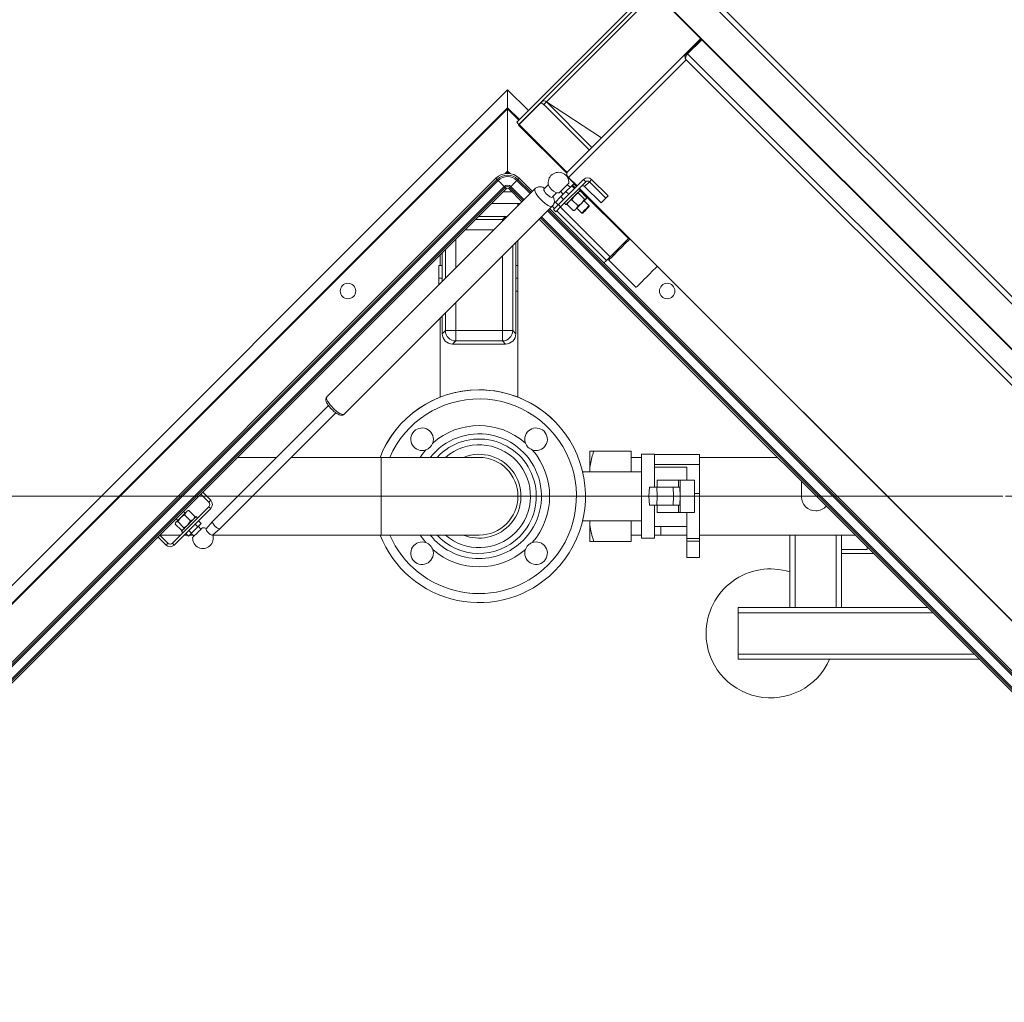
# Model space of a CAD drawing. Header units: millimetres. Extents: x 42 to 14105, y 484 to 9997.
# Tile 3 of 132: x 701 to 1464, y 1634 to 2396. Entities that reach past the tile are written whole.
import ezdxf

# ---------------------------------------------------------------- set-up
doc = ezdxf.new("R2010")
doc.units = ezdxf.units.MM
doc.header["$LTSCALE"] = 25
doc.linetypes.add('CENTER', pattern=[10.16, 6.35, -1.27, 1.27, -1.27])

# ---------------------------------------------------------------- blocks, each defined once
blk = doc.blocks.new('SW_CENTERMARKSYMBOL_0')
at = {"color": 0, "linetype": 'Continuous', "lineweight": 0}
blk.add_line((-5, 0), (-1152.5, 0), dxfattribs=at)

msp = doc.modelspace()

# ---------------------------------------------------------------- linework, layer by layer
at = {"color": 7, "linetype": 'Continuous', "lineweight": 15}
for p, q in [((1878.772, 1772.344), (1214.445, 2436.67)), ((1086.348, 2315.998), (1190.086, 2419.736)), ((1088.116, 2314.23), (1191.854, 2417.969)), ((1109.362, 2331.942), (1193.631, 2416.21)), ((1191.913, 2417.927), (1860.029, 1749.811)), ((1192.22, 2418.234), (1860.336, 1750.118)), ((1228.986, 2380.854), (1217.87, 2369.738)), ((1229.693, 2380.147), (1218.577, 2369.031)), ((1218.847, 2369.051), (1229.818, 2380.022)), ((1217.87, 2369.738), (1126.068, 2277.937)), ((1217.87, 2369.738), (1218.577, 2369.031)), ((1488.094, 2099.803), (1218.847, 2369.051)), ((1217.622, 2364.541), (1126.391, 2273.31)), ((1485.341, 2096.822), (1217.622, 2364.541)), ((445.989, 1707.858), (1079.249, 2341.118)), ((1079.249, 2341.118), (1095.358, 2325.009)), ((1079.249, 2327.28), (1079.249, 2341.118)), ((1105.392, 2331.407), (1088.157, 2314.172)), ((1105.392, 2331.407), (1107.287, 2329.512)), ((1107.461, 2329.686), (1107.287, 2329.512)), ((1107.461, 2329.686), (1109.509, 2331.734)), ((1109.361, 2331.943), (1109.332, 2331.911)), ((1109.361, 2331.943), (1109.332, 2331.911)), ((1109.362, 2331.942), (1109.332, 2331.911)), ((1151.998, 2303.866), (1109.332, 2331.911)), ((1109.332, 2331.911), (1109.509, 2331.734)), ((1144.687, 2296.556), (1109.509, 2331.734)), ((459.827, 1707.858), (1079.249, 2327.28)), ((1079.249, 2326.486), (460.622, 1707.858)), ((1079.249, 2326.486), (1079.249, 2327.28)), ((1079.249, 2327.28), (1079.249, 2326.486)), ((1079.249, 2278.121), (1079.249, 2326.486)), ((1097.126, 2323.241), (1097.176, 2323.191)), ((1088.116, 2314.23), (1086.348, 2315.998)), ((1088.157, 2314.172), (1087.85, 2313.865)), ((1125.233, 2276.482), (1087.85, 2313.865)), ((1125.388, 2276.941), (1088.157, 2314.172)), ((1079.249, 2277.079), (1078.491, 2276.321)), ((1079.249, 2278.121), (1079.249, 2277.079)), ((1079.249, 2277.079), (1079.249, 2278.121)), ((1079.249, 2276.344), (1079.249, 2277.079)), ((1080.007, 2276.321), (1079.249, 2277.079)), ((1070.269, 2272.624), (513.599, 1715.955)), ((514.504, 1715.049), (1071.174, 2271.719)), ((515.28, 1714.274), (1071.95, 2270.943)), ((1071.95, 2270.943), (1071.174, 2271.719)), ((1086.548, 2270.943), (1087.324, 2271.719)), ((1086.548, 2270.943), (1096.801, 2260.69)), ((1098.482, 2262.371), (1088.229, 2272.624)), ((1110.901, 2267.72), (1107.442, 2264.26)), ((1138.14, 2271.624), (1118.642, 2252.126)), ((1139.908, 2269.856), (1120.41, 2250.358)), ((1127.953, 2265.679), (1125.571, 2267.54)), ((1126.068, 2273.557), (1133.071, 2266.555)), ((1132.636, 2266.119), (1130.514, 2268.24)), ((1139.908, 2269.856), (1138.14, 2271.624)), ((1142.715, 2269.835), (1139.031, 2266.151)), ((1144.456, 2271.576), (1142.715, 2269.835)), ((1155.443, 2257.107), (1142.715, 2269.835)), ((1157.184, 2258.848), (1144.456, 2271.576)), ((519.979, 1709.575), (1076.649, 2266.245)), ((520.754, 1708.799), (1077.424, 2265.469)), ((521.66, 1707.894), (1078.33, 2264.564)), ((1100.517, 2264.406), (939.149, 2103.038)), ((1075.822, 2262.056), (1082.676, 2262.056)), ((1077.424, 2265.469), (1076.649, 2266.245)), ((1080.168, 2264.564), (1090.421, 2254.311)), ((1081.074, 2265.469), (1081.849, 2266.245)), ((1081.849, 2266.245), (1092.102, 2255.992)), ((1113.806, 2257.896), (1117.265, 2261.356)), ((1120.435, 2262.404), (1122.296, 2260.022)), ((1120.624, 2258.35), (1124.55, 2262.276)), ((1124.55, 2262.276), (1129.051, 2266.777)), ((1124.55, 2262.276), (1126.671, 2260.155)), ((1129.051, 2266.777), (1129.625, 2267.351)), ((1129.051, 2266.777), (1131.172, 2264.656)), ((1129.625, 2267.351), (1131.746, 2265.23)), ((1139.02, 2256.354), (1134.255, 2261.119)), ((1135.802, 2263.487), (1134.67, 2264.618)), ((1135.026, 2262.503), (1134.741, 2262.426)), ((1134.839, 2264.787), (1715.659, 1683.967)), ((1172.941, 2225.814), (1135.535, 2263.22)), ((1140.466, 2257.8), (1135.701, 2262.565)), ((1151.759, 2253.423), (1139.031, 2266.151)), ((1066.822, 2253.056), (1089.167, 2253.056)), ((1087.308, 2251.197), (1087.308, 2253.056)), ((1118.642, 2252.126), (1114.958, 2248.442)), ((1116.372, 2254.098), (1115.17, 2252.896)), ((1116.372, 2254.098), (1118.493, 2251.977)), ((1118.493, 2251.977), (1116.372, 2254.098)), ((1120.41, 2250.358), (1118.642, 2252.126)), ((1120.624, 2258.35), (1122.745, 2256.229)), ((1123.357, 2253.305), (1124.488, 2252.173)), ((1124.495, 2252.18), (1124.488, 2252.173)), ((1125.41, 2252.274), (1126.849, 2254.535)), ((1125.516, 2252.919), (1125.41, 2252.274)), ((1130.175, 2247.509), (1125.41, 2252.274)), ((1125.549, 2253.234), (1125.472, 2252.949)), ((1129.11, 2255.974), (1131.272, 2258.957)), ((1133.875, 2251.209), (1129.11, 2255.974)), ((1139.02, 2256.354), (1136.858, 2253.371)), ((1142.449, 2251.183), (1138.559, 2255.072)), ((1140.153, 2256.666), (1140.327, 2256.84)), ((1140.327, 2256.84), (1140.404, 2257.125)), ((1155.443, 2257.107), (1151.759, 2253.423)), ((1157.184, 2258.848), (1155.443, 2257.107)), ((952.584, 2089.603), (1113.952, 2250.971)), ((1110.236, 2247.255), (1713.929, 1643.563)), ((1715.61, 1645.244), (1111.917, 2248.936)), ((1116.726, 2246.674), (1114.958, 2248.442)), ((1120.41, 2250.358), (1116.726, 2246.674)), ((1120.261, 2250.209), (1158.799, 2211.672)), ((1158.799, 2211.672), (1120.261, 2250.209)), ((1130.175, 2247.509), (1130.82, 2247.615)), ((1130.85, 2247.572), (1131.135, 2247.648)), ((1133.875, 2251.209), (1132.436, 2248.949)), ((1132.903, 2249.416), (1136.792, 2245.527)), ((1136.792, 2245.527), (1137.499, 2245.527)), ((1142.449, 2250.476), (1142.449, 2251.183)), ((1077.658, 2243.056), (1056.822, 2243.056)), ((1075.265, 2240.633), (1077.688, 2243.056)), ((1103.856, 2240.876), (1707.549, 1637.183)), ((1105.538, 2242.557), (1709.23, 1638.864)), ((1085.658, 2152.056), (1085.658, 2222.677)), ((1087.308, 2102.85), (1087.308, 2224.327)), ((1171.703, 2223.162), (1170.996, 2223.87)), ((1028.658, 2214.892), (1028.658, 2192.547)), ((1027.008, 2213.242), (1027.008, 2205.056)), ((1158.799, 2211.672), (1155.97, 2208.844)), ((1157.738, 2209.197), (1178.951, 2187.984)), ((1160.743, 2213.616), (1161.45, 2212.909)), ((1028.658, 2205.056), (1026.087, 2205.056)), ((1026.087, 2195.056), (1026.087, 2205.056)), ((1087.087, 2205.056), (1085.658, 2205.056)), ((1087.087, 2195.056), (1087.087, 2205.056)), ((1026.087, 2189.976), (1026.087, 2195.056)), ((1028.658, 2195.056), (1026.087, 2195.056)), ((1087.087, 2195.056), (1085.658, 2195.056)), ((1087.087, 2185.056), (1087.087, 2195.056)), ((1087.087, 2185.056), (1085.658, 2185.056)), ((1027.008, 2164.027), (1027.008, 2102.85)), ((1028.658, 2165.677), (1028.658, 2152.056)), ((1028.658, 2152.026), (1031.081, 2154.449)), ((1031.081, 2154.449), (1039.05, 2154.449)), ((1039.05, 2146.48), (1039.05, 2154.449)), ((1039.05, 2154.449), (1075.265, 2154.449)), ((1075.265, 2154.449), (1083.235, 2154.449)), ((1075.265, 2146.48), (1075.265, 2154.449)), ((1083.235, 2154.449), (1085.658, 2152.026)), ((1039.05, 2146.48), (1036.627, 2144.056)), ((1075.265, 2146.48), (1039.05, 2146.48)), ((1077.688, 2144.056), (1075.265, 2146.48)), ((1036.658, 2144.056), (1077.658, 2144.056)), ((940.341, 2096.452), (850.417, 2006.528)), ((856.074, 2000.871), (945.997, 2090.794)), ((900.095, 2056.206), (869.972, 2056.206)), ((981.158, 2056.206), (911.409, 2056.206)), ((1057.158, 2056.206), (981.158, 2056.206)), ((981.158, 2001.434), (981.158, 2056.206)), ((981.158, 2056.206), (981.158, 2026.056)), ((1143.158, 2061.056), (1143.158, 2048.235)), ((1175.158, 2061.056), (1146.158, 2061.056)), ((1175.158, 2061.056), (1175.158, 2045.056)), ((1183.158, 2056.206), (1175.158, 2056.206)), ((1193.158, 2058.556), (1183.158, 2058.556)), ((1183.158, 2058.556), (1183.158, 2026.056)), ((1193.158, 2058.556), (1193.158, 2033.056)), ((1228.158, 2058.306), (1193.158, 2058.306)), ((1228.158, 2058.306), (1228.158, 2050.761)), ((1288.526, 2056.206), (1228.158, 2056.206)), ((1143.158, 2048.235), (1143.158, 2045.056)), ((1228.158, 2050.761), (1193.158, 2050.761)), ((1218.158, 2048.479), (1193.158, 2048.479)), ((1218.158, 2048.479), (1218.158, 2038.556)), ((1228.158, 2050.761), (1228.158, 2028.264)), ((1183.158, 2045.056), (1137.44, 2045.056)), ((1195.158, 2038.556), (1195.158, 2033.056)), ((1211.862, 2038.556), (1195.158, 2038.556)), ((1211.862, 2038.556), (1213.158, 2038.556)), ((1213.158, 2038.556), (1213.158, 2013.556)), ((1224.158, 2038.556), (1213.158, 2038.556)), ((1224.158, 2038.556), (1224.158, 2013.556)), ((1189.194, 2033.056), (1188.767, 2026.056)), ((1194.864, 2033.056), (1189.194, 2033.056)), ((1194.864, 2033.056), (1195.158, 2026.056)), ((1207.556, 2033.056), (1194.864, 2033.056)), ((1207.556, 2033.056), (1207.913, 2026.056)), ((1212.791, 2033.056), (1207.556, 2033.056)), ((1212.791, 2033.056), (1213.158, 2026.056)), ((1307.158, 2025.706), (1307.158, 2037.574)), ((841.449, 2027.683), (847.672, 2021.46)), ((842.863, 2029.097), (849.086, 2022.874)), ((981.158, 2026.056), (981.158, 1995.906)), ((1183.158, 2026.056), (1183.158, 1993.556)), ((1195.158, 2026.056), (1188.767, 2026.056)), ((1189.194, 2019.056), (1188.767, 2026.056)), ((1194.864, 2019.056), (1195.158, 2026.056)), ((1207.913, 2026.056), (1195.158, 2026.056)), ((1207.556, 2019.056), (1207.913, 2026.056)), ((1213.158, 2026.056), (1207.913, 2026.056)), ((1212.791, 2019.056), (1213.158, 2026.056)), ((1228.158, 2028.264), (1224.158, 2028.264)), ((847.672, 2017.925), (819.387, 1989.64)), ((849.086, 2016.51), (820.801, 1988.226)), ((847.672, 2021.46), (849.086, 2022.874)), ((849.086, 2016.51), (847.672, 2017.925)), ((1194.864, 2019.056), (1189.194, 2019.056)), ((1193.158, 2019.056), (1193.158, 1993.556)), ((1207.556, 2019.056), (1194.864, 2019.056)), ((1195.158, 2019.056), (1195.158, 2013.556)), ((1212.791, 2019.056), (1207.556, 2019.056)), ((822.357, 2008.591), (823.63, 2007.318)), ((823.527, 2006.394), (825.737, 2009.425)), ((829.287, 2012.975), (828.014, 2014.248)), ((828.768, 2011.635), (830.029, 2013.717)), ((828.768, 2011.635), (833.533, 2006.87)), ((831.569, 2014.88), (831.055, 2014.743)), ((832.11, 2014.977), (836.875, 2010.212)), ((836.875, 2010.212), (835.615, 2008.131)), ((836.641, 2009.157), (836.778, 2009.671)), ((838.833, 2009.086), (837.701, 2010.217)), ((1211.862, 2013.556), (1195.158, 2013.556)), ((1213.158, 2013.556), (1211.862, 2013.556)), ((1224.158, 2013.556), (1213.158, 2013.556)), ((821.627, 2004.495), (826.393, 1999.729)), ((821.862, 2005.55), (821.724, 2005.036)), ((823.527, 2006.394), (828.292, 2001.629)), ((833.533, 2006.87), (831.323, 2003.839)), ((839.19, 2002.372), (834.291, 1997.474)), ((839.19, 2002.372), (837.069, 2004.494)), ((841.61, 2004.792), (839.19, 2002.372)), ((841.61, 2004.792), (839.489, 2006.914)), ((841.401, 2000.34), (839.54, 2002.722)), ((850.401, 2006.511), (845.51, 2000.85)), ((850.396, 1995.964), (856.057, 2000.855)), ((981.158, 1995.906), (981.158, 2001.434)), ((1183.158, 2007.056), (1137.44, 2007.056)), ((1143.158, 2007.056), (1143.158, 2003.878)), ((1143.158, 1991.056), (1143.158, 2003.878)), ((1175.158, 2007.056), (1175.158, 1991.056)), ((1193.158, 2002.606), (1218.158, 2002.606)), ((1198.158, 1998.206), (1198.158, 2002.606)), ((1198.158, 1995.906), (1198.158, 2002.606)), ((814.438, 1988.226), (808.215, 1994.449)), ((815.852, 1989.64), (809.629, 1995.863)), ((809.672, 1995.906), (825.653, 1995.906)), ((826.388, 1998.904), (827.519, 1997.772)), ((826.903, 1999.879), (826.393, 1999.729)), ((826.934, 1999.826), (827.448, 1999.964)), ((828.482, 1995.906), (830.901, 1995.906)), ((831.813, 1994.995), (829.691, 1997.116)), ((834.291, 1997.474), (831.813, 1994.995)), ((834.291, 1997.474), (832.17, 1999.595)), ((832.724, 1995.906), (835.366, 1995.906)), ((833.883, 1997.065), (836.265, 1995.204)), ((850.714, 1995.906), (981.158, 1995.906)), ((981.158, 1995.906), (1057.158, 1995.906)), ((1175.158, 1995.906), (1183.158, 1995.906)), ((1183.158, 1993.556), (1193.158, 1993.556)), ((1193.158, 1995.906), (1198.158, 1995.906)), ((1198.158, 1995.906), (1198.158, 1998.206)), ((1198.158, 1995.906), (1218.158, 1995.906)), ((1228.158, 1993.371), (1218.158, 1993.371)), ((1218.158, 1991.247), (1218.158, 1993.371)), ((1228.158, 1995.906), (1348.826, 1995.906)), ((1228.158, 1993.371), (1228.158, 1991.247)), ((1298.158, 1939.706), (1298.158, 1995.906)), ((1338.158, 1995.906), (1338.158, 1984.706)), ((814.438, 1988.226), (815.852, 1989.64)), ((819.387, 1989.64), (820.801, 1988.226)), ((1175.158, 1991.056), (1146.158, 1991.056)), ((1228.158, 1991.247), (1218.158, 1991.247)), ((1358.158, 1984.706), (1358.158, 1986.574)), ((1228.158, 1978.515), (1218.158, 1978.515)), ((1338.158, 1981.706), (1338.158, 1984.706)), ((1358.158, 1984.706), (1338.158, 1984.706)), ((1338.158, 1981.706), (1338.158, 1939.706)), ((1363.026, 1981.706), (1338.158, 1981.706)), ((1258.158, 1939.706), (1298.158, 1939.706)), ((1258.158, 1935.706), (1258.158, 1939.706)), ((1302.158, 1939.706), (1298.158, 1939.706)), ((1334.158, 1939.706), (1302.158, 1939.706)), ((1338.158, 1939.706), (1334.158, 1939.706)), ((1338.158, 1939.706), (1405.026, 1939.706)), ((1258.158, 1903.706), (1258.158, 1935.706)), ((1258.158, 1899.706), (1258.158, 1903.706)), ((1445.026, 1899.706), (1258.158, 1899.706))]:
    msp.add_line(p, q, dxfattribs=at)
at = {"color": 8, "linetype": 'Continuous', "lineweight": 15}
for p, q in [((1503.176, 2142.096), (1211.523, 2433.749)), ((1107.461, 2329.686), (1142.639, 2294.508)), ((1079.249, 2327.28), (1088.44, 2318.09)), ((1088.042, 2317.692), (1079.249, 2326.486)), ((1089.86, 2315.875), (1089.81, 2315.925)), ((1090.207, 2316.322), (1090.257, 2316.272)), ((1079.249, 2278.121), (1077.325, 2276.198)), ((1081.173, 2276.198), (1079.249, 2278.121)), ((1087.324, 2271.719), (1097.577, 2261.466)), ((1126.391, 2273.31), (1133.109, 2266.592)), ((1081.074, 2265.469), (1091.327, 2255.216)), ((1134.876, 2264.824), (1715.411, 1684.29)), ((1111.012, 2248.031), (1714.704, 1644.339)), ((1115.665, 2249.149), (1113.897, 2250.916)), ((1155.97, 2208.844), (1117.433, 2247.381)), ((1054.399, 2240.633), (1075.265, 2240.633)), ((1075.265, 2239.154), (1075.265, 2240.633)), ((1076.618, 2240.507), (1075.265, 2240.633)), ((1104.762, 2241.781), (1708.454, 1638.089)), ((1068.774, 2232.664), (1046.43, 2232.664)), ((1039.05, 2225.285), (1039.05, 2202.94)), ((1031.081, 2194.97), (1031.081, 2217.315)), ((1083.235, 2220.254), (1083.235, 2154.449)), ((1075.265, 2154.449), (1075.265, 2212.284)), ((1039.05, 2176.07), (1039.05, 2154.449)), ((1031.081, 2154.449), (1031.081, 2168.1)), ((1211.862, 2033.056), (1211.862, 2038.556)), ((1211.862, 2013.556), (1211.862, 2019.056)), ((1302.158, 1995.906), (1302.158, 1939.706)), ((1334.158, 1939.706), (1334.158, 1995.906)), ((1409.026, 1935.706), (1258.158, 1935.706)), ((1258.158, 1903.706), (1441.026, 1903.706))]:
    msp.add_line(p, q, dxfattribs=at)
at = {"color": 7, "linetype": 'CENTER', "lineweight": 0}
msp.add_line((2894.158, 2026.056), (42.158, 2026.056), dxfattribs=at)
at = {"color": 8, "linetype": 'Continuous', "lineweight": 15, "flags": 128}
for points in [[(1071.174, 2271.719), (1071.002, 2271.891), (1070.799, 2272.094), (1070.596, 2272.297), (1070.424, 2272.469), (1070.309, 2272.584), (1070.269, 2272.624)], [(1087.324, 2271.719), (1087.496, 2271.891), (1087.699, 2272.094), (1087.902, 2272.297), (1088.074, 2272.469), (1088.189, 2272.584), (1088.229, 2272.624)], [(1078.33, 2264.564), (1078.289, 2264.604), (1078.174, 2264.719), (1078.002, 2264.891), (1077.799, 2265.094), (1077.596, 2265.297), (1077.424, 2265.469)], [(1080.168, 2264.564), (1080.209, 2264.604), (1080.324, 2264.719), (1080.496, 2264.891), (1080.699, 2265.094), (1080.902, 2265.297), (1081.074, 2265.469)], [(1113.952, 2250.971), (1113.451, 2250.728), (1112.711, 2250.752), (1111.76, 2251.043), (1110.636, 2251.59), (1109.381, 2252.371), (1108.043, 2253.356), (1106.674, 2254.507), (1105.327, 2255.781), (1104.053, 2257.129), (1102.902, 2258.497), (1101.917, 2259.835), (1101.136, 2261.09), (1100.589, 2262.214), (1100.298, 2263.165), (1100.274, 2263.905), (1100.516, 2264.406)], [(939.149, 2103.038), (938.906, 2102.537), (938.931, 2101.797), (939.222, 2100.847), (939.768, 2099.722), (940.549, 2098.467), (941.534, 2097.13), (942.686, 2095.761), (943.96, 2094.414), (945.307, 2093.14), (946.676, 2091.988), (948.013, 2091.003), (949.268, 2090.222), (950.393, 2089.676), (951.343, 2089.385), (952.083, 2089.36), (952.584, 2089.603), (952.584, 2089.603)], [(1011.486, 2056.206), (1013.015, 2058.404), (1015.896, 2062.007)], [(1015.896, 1990.106), (1013.015, 1993.709), (1011.486, 1995.906)]]:
    msp.add_lwpolyline(points, dxfattribs=at)
at = {"color": 7, "linetype": 'Continuous', "lineweight": 15, "flags": 128}
for points in [[(1076.649, 2266.245), (1076.117, 2266.776), (1075.539, 2267.355), (1074.927, 2267.966), (1074.299, 2268.594), (1073.671, 2269.222), (1073.06, 2269.833), (1072.481, 2270.412), (1071.95, 2270.943)], [(1081.849, 2266.245), (1082.381, 2266.776), (1082.959, 2267.355), (1083.571, 2267.966), (1084.199, 2268.594), (1084.827, 2269.222), (1085.438, 2269.833), (1086.017, 2270.412), (1086.548, 2270.943)], [(1119.261, 2261.23), (1119.365, 2261.334), (1119.715, 2261.684), (1120.289, 2262.258), (1121.049, 2263.017), (1121.941, 2263.91), (1122.906, 2264.875), (1123.877, 2265.846), (1124.789, 2266.758), (1125.579, 2267.548), (1126.194, 2268.163), (1126.591, 2268.56)], [(1126.591, 2268.56), (1126.743, 2268.712), (1126.745, 2268.714)], [(1130.514, 2268.24), (1130.386, 2268.113), (1130.008, 2267.734), (1129.625, 2267.351)], [(1107.442, 2264.26), (1107.317, 2263.877), (1107.459, 2263.267), (1107.858, 2262.48), (1108.481, 2261.579), (1109.277, 2260.637), (1110.183, 2259.731), (1111.124, 2258.935), (1112.025, 2258.312), (1112.813, 2257.913), (1113.423, 2257.771), (1113.806, 2257.896), (1113.806, 2257.896)], [(1135.802, 2263.487), (1135.792, 2263.477), (1135.589, 2263.274), (1135.131, 2262.816), (1134.44, 2262.125), (1133.548, 2261.233), (1132.497, 2260.182), (1131.336, 2259.021), (1130.119, 2257.804), (1128.904, 2256.589), (1127.746, 2255.432), (1126.701, 2254.386), (1125.817, 2253.502), (1125.135, 2252.82), (1124.687, 2252.373), (1124.495, 2252.18)], [(1120.624, 2258.35), (1119.908, 2257.634), (1118.813, 2256.539), (1117.885, 2255.611), (1117.158, 2254.884), (1116.659, 2254.385), (1116.404, 2254.13), (1116.372, 2254.098)], [(1132.436, 2248.949), (1132.882, 2249.395), (1133.377, 2249.89), (1133.912, 2250.426), (1134.479, 2250.992), (1135.067, 2251.58), (1135.666, 2252.179), (1136.267, 2252.78), (1136.858, 2253.371)], [(1136.858, 2253.371), (1137.43, 2253.943), (1137.973, 2254.486), (1138.477, 2254.99), (1138.935, 2255.448), (1139.338, 2255.851), (1139.679, 2256.192), (1139.952, 2256.465), (1140.153, 2256.666)], [(1131.135, 2247.648), (1131.166, 2247.679), (1131.275, 2247.788), (1131.46, 2247.973), (1131.719, 2248.232), (1132.046, 2248.559), (1132.436, 2248.949)], [(1136.792, 2245.527), (1136.884, 2245.619), (1137.217, 2245.952), (1137.764, 2246.499), (1138.475, 2247.21), (1139.289, 2248.023)], [(1139.684, 2247.711), (1138.901, 2246.929), (1138.235, 2246.263), (1137.757, 2245.785), (1137.52, 2245.548), (1137.499, 2245.527)], [(1139.289, 2248.023), (1140.131, 2248.866), (1140.928, 2249.663), (1141.609, 2250.344), (1142.114, 2250.849), (1142.396, 2251.131), (1142.449, 2251.183)], [(1142.449, 2250.476), (1142.447, 2250.475), (1142.285, 2250.313), (1141.873, 2249.9), (1141.254, 2249.282), (1140.497, 2248.525), (1139.684, 2247.711)], [(1174.083, 2225.542), (1173.493, 2224.952), (1172.463, 2223.923), (1171.264, 2222.724), (1169.931, 2221.39), (1168.5, 2219.96), (1167.015, 2218.474), (1165.516, 2216.976), (1164.049, 2215.508), (1162.654, 2214.113), (1161.372, 2212.831), (1160.239, 2211.698), (1159.289, 2210.748), (1158.549, 2210.008)], [(1172.941, 2225.814), (1172.813, 2225.686), (1172.434, 2225.308), (1171.818, 2224.692), (1170.987, 2223.861), (1169.971, 2222.845), (1168.807, 2221.68), (1167.537, 2220.41), (1166.206, 2219.079), (1164.863, 2217.737), (1163.557, 2216.43), (1162.334, 2215.207), (1161.239, 2214.112), (1160.311, 2213.185), (1159.585, 2212.458), (1159.085, 2211.958), (1158.831, 2211.704), (1158.799, 2211.672)], [(1155.97, 2208.844), (1155.556, 2208.43), (1155.158, 2208.032), (1154.792, 2207.665), (1154.47, 2207.344), (1154.206, 2207.08), (1154.01, 2206.884), (1153.99, 2206.863)], [(1158.549, 2210.008), (1158.039, 2209.498), (1157.775, 2209.234), (1157.738, 2209.197)], [(1195.296, 2204.329), (1194.706, 2203.739), (1193.677, 2202.709), (1192.478, 2201.51), (1191.144, 2200.177), (1189.714, 2198.746), (1188.228, 2197.261), (1186.73, 2195.762), (1185.262, 2194.295), (1183.867, 2192.9), (1182.585, 2191.618), (1181.452, 2190.485), (1180.502, 2189.535), (1179.762, 2188.795)], [(1179.762, 2188.795), (1179.252, 2188.285), (1178.988, 2188.021), (1178.951, 2187.984)], [(825.737, 2009.425), (825.15, 2008.839), (824.586, 2008.275), (824.055, 2007.743), (823.564, 2007.252), (823.123, 2006.811), (822.738, 2006.427), (822.418, 2006.106), (822.166, 2005.855)], [(830.029, 2013.717), (829.62, 2013.308), (829.158, 2012.846), (828.649, 2012.337), (828.103, 2011.791), (827.529, 2011.217), (826.936, 2010.624), (826.335, 2010.024), (825.737, 2009.425)], [(826.388, 1998.904), (826.52, 1999.036), (826.91, 1999.426), (827.541, 2000.057), (828.382, 2000.898), (829.395, 2001.911), (830.531, 2003.047), (831.738, 2004.254), (832.96, 2005.476), (834.138, 2006.654), (835.219, 2007.735), (836.151, 2008.667), (836.892, 2009.407), (837.405, 2009.921), (837.668, 2010.184), (837.701, 2010.217)], [(831.055, 2014.743), (831.053, 2014.741), (830.998, 2014.686), (830.865, 2014.553), (830.656, 2014.344), (830.376, 2014.064), (830.029, 2013.717)], [(822.166, 2005.855), (821.988, 2005.677), (821.887, 2005.575), (821.862, 2005.55)], [(842.574, 2001.514), (842.573, 2001.513), (842.42, 2001.36), (842.023, 2000.963), (841.409, 2000.348), (840.619, 1999.558), (839.707, 1998.646), (838.735, 1997.675), (837.77, 1996.71), (836.878, 1995.818), (836.119, 1995.058), (835.545, 1994.484), (835.195, 1994.134), (835.091, 1994.03)], [(850.396, 1995.964), (850.053, 1995.885), (849.47, 1996.067), (848.723, 1996.504), (847.895, 1997.149), (847.074, 1997.932), (846.351, 1998.768), (845.802, 1999.566), (845.488, 2000.24), (845.443, 2000.717), (845.51, 2000.85)], [(856.074, 2000.871), (855.712, 2000.76), (855.13, 2000.91), (854.381, 2001.308), (853.531, 2001.919), (852.656, 2002.688), (851.833, 2003.546), (851.136, 2004.419), (850.626, 2005.227), (850.349, 2005.9), (850.329, 2006.377), (850.417, 2006.528)]]:
    msp.add_lwpolyline(points, dxfattribs=at)
at = {"color": 7, "linetype": 'Continuous', "lineweight": 15}
for centre, radius in [((1468.158, 2026.056), 1150), ((955.505, 2185.155), 6), ((1202.993, 2185.155), 6)]:
    msp.add_circle(centre, radius, dxfattribs=at)
for centre, radius, start, end in [((1107.595, 2330.2), 2.481, 44.565226, 134.557818), ((1079.249, 2263.644), 12.7, 45, 135), ((1079.249, 2263.644), 11.419, 45, 135), ((1118.76, 2269.215), 8, 356.409622, 194.572847), ((1079.249, 2263.644), 10.322, 45, 135), ((1141.274, 2268.442), 4.466, 44.564877, 134.558063), ((1141.301, 2268.442), 1.985, 44.564616, 134.558186), ((1079.249, 2263.644), 3.678, 45, 135), ((1079.249, 2263.644), 2.581, 45, 135), ((1079.249, 2263.644), 1.3, 45, 135), ((1120.814, 2271.269), 10.607, 202.544538, 247.455611), ((1118.76, 2269.215), 8, 255.427153, 273.590378), ((1137.617, 2264.758), 1.985, 44.564785, 134.558026), ((1077.658, 2235.056), 8, 89.782385, 90), ((1077.658, 2235.056), 8, 80.007635, 89.782385), ((1039.122, 2154.52), 8.041, 180.508241, 269.491759), ((1075.194, 2154.52), 8.041, 270.508241, 359.491759), ((1036.658, 2152.056), 8, 180, 180.217615), ((1036.658, 2152.056), 8, 180.217615, 269.782385), ((1077.658, 2152.056), 8, 270.217615, 359.782385), ((1077.658, 2152.056), 8, 359.782385, 0), ((1036.658, 2152.056), 8, 269.782385, 270), ((1077.658, 2152.056), 8, 270, 270.217615), ((1057.158, 2026.056), 82.5, 315, 158.564441), ((1057.158, 2026.056), 82.5, 90, 158.564441), ((1057.158, 2026.056), 82.5, 45, 90), ((1012.964, 2070.251), 8.75, 340.415893, 289.584107), ((1057.158, 2026.056), 54.726, 48.934819, 131.065181), ((1101.352, 2070.251), 8.75, 250.415893, 199.584107), ((1057.158, 2026.056), 54.726, 318.934819, 41.065181), ((1057.158, 2026.056), 32.5, 315, 111.922101), ((1057.158, 2026.056), 30.15, 270, 90), ((1057.158, 2026.056), 30.15, 0, 90), ((1057.158, 2026.056), 30.15, 270, 0), ((1318.158, 2025.706), 11, 180, 270), ((845.904, 2019.692), 2.5, 315, 45), ((845.904, 2019.692), 4.5, 315, 45), ((1318.158, 2025.706), 11, 270, 318.198542), ((843.075, 1993.529), 8, 70.763556, 93.590378), ((1057.158, 2026.056), 32.5, 248.077899, 315), ((843.075, 1993.529), 8, 176.409622, 19.236444), ((1057.158, 2026.056), 82.5, 201.435559, 315), ((1057.158, 2026.056), 82.5, 201.435559, 315), ((817.619, 1991.408), 4.5, 225, 315), ((817.619, 1991.408), 2.5, 225, 315), ((1012.964, 1981.862), 8.75, 70.415893, 19.584107), ((1101.352, 1981.862), 8.75, 160.415893, 109.584107), ((1057.158, 2026.056), 54.726, 228.934819, 311.065181), ((1283.158, 1919.706), 50, 72.542397, 180), ((1283.158, 1919.706), 50, 180, 336.421822)]:
    msp.add_arc(centre, radius, start, end, dxfattribs=at)
at = {"color": 8, "linetype": 'Continuous', "lineweight": 15}
for radius, start, end in [(75.5, 315, 156.463216), (48.382, 315, 141.452045), (44.385, 315, 137.212063), (39.853, 315, 130.841152), (75.5, 203.536784, 315), (48.382, 218.547955, 315), (44.385, 222.787937, 315), (39.853, 229.158848, 315)]:
    msp.add_arc((1057.158, 2026.056), radius, start, end, dxfattribs=at)
at = {"color": 7, "linetype": 'Continuous', "lineweight": 15}
for centre, major_axis, ratio, start_param, end_param in [((1220.06, 2366.978), (-0.134, 3.68), 0.8895076, 0.6908699, 2.2616662), ((1220.06, 2366.978), (1.969, 2.941), 0.6391098, 1.2704052, 2.8412015), ((1220.06, 2366.978), (-0.017, 2.692), 0.849466, 0.6979017, 1.3039247), ((1128.828, 2275.747), (3.68, -0.134), 0.8895076, 2.4507228, 4.0215191), ((1128.828, 2275.747), (2.941, 1.969), 0.6391098, 3.0974054, 3.4419838)]:
    msp.add_ellipse(centre, major_axis=major_axis, ratio=ratio, start_param=start_param, end_param=end_param, dxfattribs=at)
for points, knots in [([(1108.096, 2264.914), (1107.605, 2265.169), (1106.788, 2265.593), (1105.527, 2265.926), (1104.378, 2266.034), (1103.194, 2265.911), (1102.05, 2265.519), (1101.128, 2265.004), (1100.697, 2264.537), (1100.544, 2264.372)], [0, 0, 0, 0, 0.21365941, 0.35580287, 0.49619969, 0.63652723, 0.778328, 0.92152579, 1, 1, 1, 1]), ([(1131.272, 2258.957), (1131.333, 2259.018), (1132.208, 2259.881), (1133.269, 2260.523), (1134.255, 2261.119)], [0, 0, 0, 0, 0.0702061, 1, 1, 1, 1]), ([(1134.255, 2261.119), (1134.268, 2261.455), (1134.286, 2261.913), (1134.508, 2262.181), (1134.567, 2262.253)], [0, 0, 0, 0, 0.7314441, 1, 1, 1, 1]), ([(1135.069, 2262.449), (1135.153, 2262.493), (1135.32, 2262.58), (1135.575, 2262.57), (1135.701, 2262.565)], [0, 0, 0, 0, 0.5048653, 1, 1, 1, 1]), ([(1113.952, 2250.971), (1114.236, 2251.298), (1114.784, 2251.928), (1115.28, 2253.039), (1115.531, 2254.138), (1115.562, 2255.215), (1115.413, 2256.265), (1115.077, 2257.317), (1114.76, 2258.07), (1114.496, 2258.486), (1114.457, 2258.547)], [0, 0, 0, 0, 0.1512279, 0.2908085, 0.4223218, 0.5499223, 0.678386, 0.8150836, 0.9729779, 1, 1, 1, 1]), ([(1126.849, 2254.535), (1126.894, 2254.578), (1127.524, 2255.197), (1128.346, 2255.6), (1129.11, 2255.974)], [0, 0, 0, 0, 0.0701961, 1, 1, 1, 1]), ([(1136.858, 2253.371), (1136.797, 2253.31), (1135.922, 2252.447), (1134.861, 2251.806), (1133.875, 2251.209)], [0, 0, 0, 0, 0.0702061, 1, 1, 1, 1]), ([(1140.153, 2256.666), (1140.082, 2256.607), (1139.814, 2256.385), (1139.356, 2256.367), (1139.02, 2256.354)], [0, 0, 0, 0, 0.2685559, 1, 1, 1, 1]), ([(1140.466, 2257.8), (1140.467, 2257.677), (1140.472, 2257.201), (1140.289, 2256.894), (1140.153, 2256.666)], [0, 0, 0, 0, 0.257589, 1, 1, 1, 1]), ([(1132.436, 2248.949), (1132.391, 2248.905), (1131.761, 2248.287), (1130.94, 2247.884), (1130.175, 2247.509)], [0, 0, 0, 0, 0.070286, 1, 1, 1, 1]), ([(939.185, 2103.023), (939.072, 2102.92), (938.742, 2102.619), (938.455, 2101.938), (938.323, 2101.13), (938.395, 2100.287), (938.663, 2099.33), (939.176, 2098.212), (939.942, 2096.959), (940.885, 2095.68), (941.948, 2094.428), (943.103, 2093.224), (944.315, 2092.099), (945.552, 2091.086), (946.783, 2090.214), (947.995, 2089.507), (949.117, 2089.027), (950.121, 2088.796), (951.03, 2088.805), (951.887, 2089.036), (952.351, 2089.414), (952.584, 2089.603)], [0, 0, 0, 0, 0.02105804, 0.06136707, 0.10062654, 0.14352057, 0.19536813, 0.26001621, 0.32583078, 0.38820764, 0.44888099, 0.50884271, 0.56866685, 0.62872215, 0.6894897, 0.75181899, 0.81744716, 0.87417653, 0.91803752, 0.95878141, 1, 1, 1, 1]), ([(1015.896, 2062.007), (1016.699, 2062.377), (1018.39, 2063.156), (1020.223, 2065.097), (1020.913, 2066.654), (1021.207, 2067.318)], [0, 0, 0, 0, 0.3409156, 0.7189039, 1, 1, 1, 1]), ([(1093.108, 2067.318), (1093.478, 2066.516), (1094.258, 2064.824), (1096.198, 2062.991), (1097.755, 2062.301), (1098.419, 2062.007)], [0, 0, 0, 0, 0.3409157, 0.7189049, 1, 1, 1, 1]), ([(1146.158, 2061.056), (1145.876, 2060.214), (1145.036, 2057.701), (1143.885, 2053.44), (1143.401, 2049.974), (1143.158, 2048.235)], [0, 0, 0, 0, 0.2009574, 0.5991481, 1, 1, 1, 1]), ([(1143.158, 2061.056), (1143.281, 2061.056), (1143.614, 2061.056), (1144.569, 2061.056), (1145.627, 2061.056), (1146.158, 2061.056)], [0, 0, 0, 0, 0.2251475, 0.6114583, 1, 1, 1, 1]), ([(1228.158, 2028.264), (1228.158, 2026.423), (1228.158, 2022.77), (1228.158, 2017.354), (1228.158, 2012.091), (1228.158, 2006.976), (1228.158, 2002.206), (1228.158, 1997.709), (1228.158, 1994.826), (1228.158, 1993.371)], [0, 0, 0, 0, 0.144105, 0.2860817, 0.4246818, 0.5605722, 0.7036977, 0.8504707, 1, 1, 1, 1]), ([(825.737, 2009.425), (825.799, 2009.487), (826.69, 2010.366), (827.767, 2011.023), (828.768, 2011.635)], [0, 0, 0, 0, 0.0702215, 1, 1, 1, 1]), ([(830.029, 2013.717), (830.069, 2013.756), (830.639, 2014.315), (831.401, 2014.658), (832.11, 2014.977)], [0, 0, 0, 0, 0.0701475, 1, 1, 1, 1]), ([(832.11, 2014.977), (831.962, 2014.967), (831.76, 2014.954), (831.617, 2014.874), (831.579, 2014.853)], [0, 0, 0, 0, 0.73639439, 1, 1, 1, 1]), ([(835.615, 2008.131), (835.575, 2008.091), (835.005, 2007.533), (834.242, 2007.19), (833.533, 2006.87)], [0, 0, 0, 0, 0.0702446, 1, 1, 1, 1]), ([(836.751, 2009.681), (836.772, 2009.719), (836.852, 2009.862), (836.865, 2010.064), (836.875, 2010.212)], [0, 0, 0, 0, 0.2636076, 1, 1, 1, 1]), ([(1218.158, 2013.556), (1218.158, 2013.064), (1218.158, 2010.857), (1218.158, 2006.982), (1218.158, 2002.204), (1218.158, 1997.709), (1218.158, 1994.826), (1218.158, 1993.371)], [0, 0, 0, 0, 0.06344964, 0.28466325, 0.51765476, 0.75658386, 1, 1, 1, 1]), ([(821.627, 2004.495), (821.695, 2004.885), (821.788, 2005.418), (822.086, 2005.762), (822.166, 2005.855)], [0, 0, 0, 0, 0.73136236, 1, 1, 1, 1]), ([(822.166, 2005.855), (822.451, 2006.047), (822.835, 2006.307), (823.385, 2006.376), (823.527, 2006.394)], [0, 0, 0, 0, 0.7424561, 1, 1, 1, 1]), ([(828.292, 2001.629), (828.274, 2001.487), (828.205, 2000.937), (827.945, 2000.553), (827.753, 2000.269)], [0, 0, 0, 0, 0.2575437, 1, 1, 1, 1]), ([(831.323, 2003.839), (831.26, 2003.777), (830.37, 2002.898), (829.293, 2002.24), (828.292, 2001.629)], [0, 0, 0, 0, 0.0702112, 1, 1, 1, 1]), ([(1143.158, 2003.878), (1143.47, 2001.72), (1144.097, 1997.381), (1145.468, 1993.172), (1146.158, 1991.056)], [0, 0, 0, 0, 0.4972669, 1, 1, 1, 1]), ([(1021.207, 1984.795), (1020.838, 1985.597), (1020.058, 1987.289), (1018.118, 1989.121), (1016.561, 1989.812), (1015.896, 1990.106)], [0, 0, 0, 0, 0.3409157, 0.7189049, 1, 1, 1, 1]), ([(1098.419, 1990.106), (1097.617, 1989.736), (1095.925, 1988.956), (1094.093, 1987.016), (1093.402, 1985.459), (1093.108, 1984.795)], [0, 0, 0, 0, 0.3409156, 0.7189039, 1, 1, 1, 1]), ([(1146.158, 1991.056), (1145.556, 1991.056), (1144.173, 1991.056), (1143.524, 1991.056), (1143.158, 1991.056)], [0, 0, 0, 0, 0.4352658, 1, 1, 1, 1]), ([(1218.158, 1991.247), (1218.158, 1990.064), (1218.158, 1987.72), (1218.158, 1984.477), (1218.158, 1981.794), (1218.158, 1980.032), (1218.158, 1979.082), (1218.158, 1978.663), (1218.158, 1978.565), (1218.158, 1978.515)], [0, 0, 0, 0, 0.1427755, 0.2831233, 0.4200828, 0.5558017, 0.700569, 0.8490712, 1, 1, 1, 1]), ([(1228.158, 1991.247), (1228.158, 1990.064), (1228.158, 1987.72), (1228.158, 1984.477), (1228.158, 1981.794), (1228.158, 1980.032), (1228.158, 1979.082), (1228.158, 1978.663), (1228.158, 1978.565), (1228.158, 1978.515)], [0, 0, 0, 0, 0.1427755, 0.2831233, 0.4200828, 0.5558017, 0.700569, 0.8490712, 1, 1, 1, 1])]:
    msp.add_open_spline(points, degree=3, knots=knots, dxfattribs=at)

# ---------------------------------------------------------------- block references
at = {"color": 7, "linetype": 'Continuous', "lineweight": 0}
msp.add_blockref('SW_CENTERMARKSYMBOL_0', (1468.158, 2026.056), dxfattribs=at)

doc.saveas('drawing.dxf')
